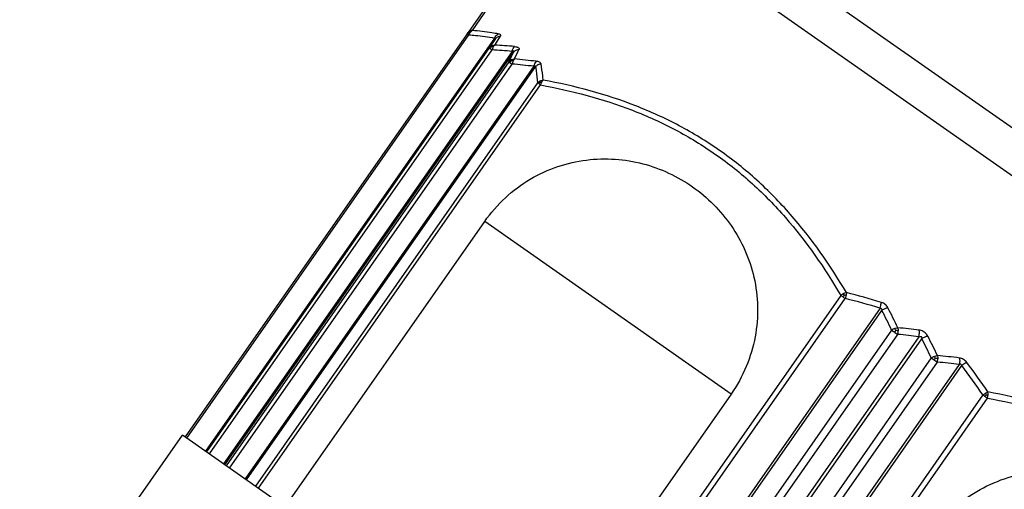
# Model space of a CAD drawing. Header units: millimetres. Extents: x 16 to 3344, y 34 to 2360.
# Tile 83 of 127: x 2108 to 2133, y 1765 to 1777. Entities that reach past the tile are written whole.
import ezdxf

# ---------------------------------------------------------------- set-up
doc = ezdxf.new("R2010")
doc.units = ezdxf.units.MM
doc.header["$LTSCALE"] = 185.02
doc.header["$PDMODE"] = 3
doc.header["$PDSIZE"] = 0.3
doc.linetypes.add('CENTER', pattern=[0.6, 0.375, -0.075, 0.075, -0.075])
doc.layers.get('0').update_dxf_attribs({"linetype": 'CONTINUOUS'})
doc.layers.get('Defpoints').update_dxf_attribs({"linetype": 'CONTINUOUS'})
for name, color, linetype in [('BASE_ASM_PBL25', 7, 'CONTINUOUS'), ('DEFAULT_1', 7, 'CENTER'), ('new_view_6_VBL24', 7, 'CONTINUOUS'), ('TOP_ASM_PBL26', 7, 'CONTINUOUS')]:
    doc.layers.add(name, color=color, linetype=linetype)
doc.styles.get("Standard").update_dxf_attribs({"font": 'malgun.ttf'})
doc.dimstyles.new('DIMSTYLE_4', dxfattribs={"dimtxt": 16, "dimasz": 6, "dimexe": 1, "dimexo": 0.5, "dimtad": 1, "dimdsep": 46, "dimtxsty": 'Standard', "dimblk": '_FILLED', "dimblk1": '_FILLED', "dimblk2": '_FILLED', "dimcen": 0.09, "dimclrt": 134, "dimazin": 2, "dimtp": 0.8, "dimtm": 0.8, "dimtfac": 1, "dimtofl": 0, "dimtmove": 0, "dimatfit": 1, "dimldrblk": '_FILLED', "dimfxl": 1, "dimtolj": 1, "dimarcsym": 0})
doc.dimstyles.new('DIMSTYLE_5', dxfattribs={"dimtxt": 16, "dimasz": 6, "dimexe": 1, "dimexo": 0.5, "dimtad": 1, "dimdsep": 46, "dimtxsty": 'Standard', "dimblk": '_FILLED', "dimblk1": '_FILLED', "dimblk2": '_FILLED', "dimcen": 0.09, "dimclrt": 134, "dimazin": 2, "dimtp": 0.5, "dimtm": 0.5, "dimtfac": 1, "dimtofl": 0, "dimtmove": 0, "dimatfit": 1, "dimldrblk": '_FILLED', "dimfxl": 1, "dimtolj": 1, "dimarcsym": 0})

# ---------------------------------------------------------------- blocks, each defined once
blk = doc.blocks.new('_FILLED')
at = {"color": 0, "linetype": 'ByBlock'}
blk.add_solid([(0, 0), (-1, 0.2), (-1, -0.2)], dxfattribs=at)
blk = doc.blocks.new('*D6')
at = {"color": 0, "lineweight": -2, "transparency": 16777216}
for p, q in [((2366.928, 1880.859), (2407.857, 1911.02)), ((2407.857, 1911.02), (2460.471, 1911.02)), ((2040.09, 1639.91), (2040.09, 1640.09)), ((2040, 1640), (2040.18, 1640))]:
    blk.add_line(p, q, dxfattribs=at)
at = {"layer": 'Defpoints', "color": 0, "transparency": 16777216}
for p in [(2362.098, 1877.299), (1718.082, 1402.701)]:
    blk.add_point(p, dxfattribs=at)
at = {"color": 0, "lineweight": -2, "transparency": 16777216, "xscale": 6, "yscale": 6, "zscale": 6, "rotation": 216.3878298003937}
blk.add_blockref('_FILLED', (2362.098, 1877.299), dxfattribs=at)
at = {"color": 134, "transparency": 16777216, "insert": (2405.41, 1932.979), "char_height": 16, "width": 58.13333, "attachment_point": 1, "line_spacing_factor": 0.9}
blk.add_mtext('\\A1;%%C800', dxfattribs=at)
blk = doc.blocks.new('*D10')
at = {"color": 0, "lineweight": -2, "transparency": 16777216}
for p, q in [((2153.795, 1694.94), (2437.943, 1832.233)), ((2437.943, 1832.233), (2519.97, 1832.233)), ((2040.09, 1639.91), (2040.09, 1640.09)), ((2040, 1640), (2040.18, 1640))]:
    blk.add_line(p, q, dxfattribs=at)
at = {"layer": 'Defpoints', "color": 0, "transparency": 16777216}
for p in [(2148.393, 1692.329), (1931.787, 1587.671)]:
    blk.add_point(p, dxfattribs=at)
at = {"color": 0, "lineweight": -2, "transparency": 16777216, "xscale": 6, "yscale": 6, "zscale": 6, "rotation": 205.7887260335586}
blk.add_blockref('_FILLED', (2148.393, 1692.329), dxfattribs=at)
at = {"color": 134, "transparency": 16777216, "insert": (2435.506, 1854.191), "char_height": 16, "width": 87.52593, "attachment_point": 1, "line_spacing_factor": 0.9}
blk.add_mtext('\\A1;%%C240.56', dxfattribs=at)
blk = doc.blocks.new('TOP_ASM_PBL26', base_point=(2156.381, 2003.954))
at = {"layer": 'TOP_ASM_PBL26', "color": 7}
for radius, start, end in [(71.251, 179.99996, 0.00004), (69.278, 179.99997, 0.00003)]:
    blk.add_arc((2156.381, 1919.968), radius, start, end, dxfattribs=at)
blk = doc.blocks.new('NEW_VIEW_6_VBL24', base_point=(2156.381, 1856.943))
at = {"layer": 'TOP_ASM_PBL26'}
blk.add_blockref('TOP_ASM_PBL26', (2156.381, 2003.954), dxfattribs=at)
blk = doc.blocks.new('BASE_ASM_PBL25', base_point=(2156.381, 1661.694))
at = {"layer": 'BASE_ASM_PBL25', "color": 7}
for p, q in [((2169.955, 1576.668), (2169.955, 1574.668)), ((2142.881, 1574.668), (2169.955, 1574.668)), ((2154.165, 1574.668), (2154.165, 1562.497)), ((2154.306, 1562.497), (2154.306, 1574.668)), ((2155.144, 1574.668), (2155.144, 1562.199)), ((2155.214, 1562.215), (2155.214, 1574.668)), ((2155.69, 1574.668), (2155.69, 1562.477)), ((2155.875, 1562.477), (2155.875, 1574.668)), ((2156.338, 1574.668), (2156.338, 1562.223)), ((2156.424, 1562.223), (2156.424, 1574.668)), ((2156.887, 1574.668), (2156.887, 1562.477)), ((2157.072, 1562.477), (2157.072, 1574.668)), ((2157.548, 1574.668), (2157.548, 1562.215)), ((2157.618, 1562.199), (2157.618, 1574.668)), ((2158.457, 1574.668), (2158.457, 1562.497)), ((2158.597, 1562.497), (2158.597, 1574.668)), ((2159.419, 1566.054), (2159.419, 1574.668)), ((2166.861, 1574.668), (2166.861, 1566.054)), ((2167.665, 1574.668), (2167.665, 1562.497)), ((2167.755, 1562.497), (2167.755, 1574.668)), ((2168.023, 1574.668), (2168.023, 1562.199)), ((2168.067, 1562.215), (2168.067, 1574.668)), ((2168.538, 1574.668), (2168.538, 1562.477)), ((2168.636, 1562.477), (2168.636, 1574.668)), ((2168.675, 1574.668), (2168.675, 1562.223)), ((2168.718, 1562.223), (2168.718, 1574.668)), ((2169.142, 1574.668), (2169.142, 1562.477)), ((2169.229, 1562.477), (2169.229, 1574.668)), ((2169.234, 1574.668), (2169.234, 1562.215)), ((2169.26, 1562.199), (2169.26, 1574.668)), ((2169.83, 1574.668), (2169.83, 1562.497)), ((2169.881, 1561.417), (2169.881, 1574.668)), ((2159.419, 1566.054), (2166.861, 1566.054)), ((2154.265, 1562.497), (2154.306, 1562.497)), ((2155.782, 1562.477), (2155.69, 1562.477)), ((2155.782, 1562.477), (2155.789, 1562.477)), ((2155.875, 1562.477), (2155.789, 1562.477)), ((2156.974, 1562.477), (2156.887, 1562.477)), ((2156.974, 1562.477), (2156.98, 1562.477)), ((2157.072, 1562.477), (2156.98, 1562.477)), ((2167.72, 1562.497), (2167.755, 1562.497)), ((2168.606, 1562.477), (2168.538, 1562.477)), ((2168.636, 1562.477), (2168.606, 1562.477)), ((2169.205, 1562.477), (2169.142, 1562.477)), ((2169.159, 1562.341), (2169.167, 1562.08)), ((2169.229, 1562.477), (2169.205, 1562.477)), ((2169.234, 1562.215), (2169.229, 1562.477)), ((2169.818, 1562.361), (2169.828, 1561.282)), ((2169.868, 1562.497), (2169.83, 1562.497)), ((2169.881, 1562.497), (2169.868, 1562.497)), ((2166.474, 1557.637), (2147.672, 1557.637)), ((2164.266, 1556.668), (2148.496, 1556.668))]:
    blk.add_line(p, q, dxfattribs=at)
for centre, radius, start, end in [((2154.249, 1556.243), 6.254, 89.8521, 90.1426), ((2155.213, 1562.49), 0.98, 179.6188, 182.6081), ((2160.252, 1578.112), 16.857, 249.1184, 252.1699), ((2160.283, 1578.01), 16.625, 248.9287, 251.996), ((2146.708, 1578.304), 18.199, 297.8663, 299.577), ((2146.798, 1578.339), 18.348, 297.6093, 299.32), ((2156.087, 1562.644), 0.43, 202.9173, 214.2512), ((2161.379, 1562.429), 5.597, 179.5185, 180.0479), ((2165.555, 1579.788), 19.997, 240.7448, 242.2694), ((2155.429, 1562.678), 0.489, 325.6619, 335.7168), ((2165.646, 1579.747), 19.843, 240.4989, 242.0231), ((2147.116, 1579.747), 19.843, 297.9767, 299.501), ((2147.207, 1579.787), 19.996, 297.7315, 299.2558), ((2157.333, 1562.677), 0.489, 204.2826, 214.3391), ((2151.384, 1562.429), 5.597, 359.9522, 0.4816), ((2165.965, 1578.34), 18.35, 240.6801, 242.3907), ((2156.675, 1562.644), 0.431, 325.7537, 337.0741), ((2166.055, 1578.304), 18.199, 240.423, 242.1337), ((2152.48, 1578.01), 16.625, 288.0028, 291.0703), ((2152.511, 1578.111), 16.857, 287.8299, 290.8816), ((2157.548, 1562.49), 0.981, 357.3938, 0.3816), ((2159.612, 1578.021), 17.924, 298.1435, 299.8649), ((2159.682, 1577.892), 17.907, 297.9937, 299.7246), ((2194.641, 1566.504), 26.411, 189.0688, 189.6268), ((2194.589, 1566.365), 26.243, 188.5217, 189.0825), ((2159.808, 1577.571), 17.747, 300.1351, 301.7292), ((2159.876, 1577.431), 17.717, 299.9961, 301.5992)]:
    blk.add_arc(centre, radius, start, end, dxfattribs=at)
for points, knots in [([(2153.387, 1566.054), (2153.387, 1565.792), (2153.331, 1565.27), (2153.086, 1564.531), (2152.701, 1563.875), (2152.204, 1563.325), (2151.624, 1562.896), (2150.784, 1562.492), (2149.631, 1562.286), (2148.478, 1562.492), (2147.638, 1562.896), (2147.058, 1563.325), (2146.562, 1563.875), (2146.176, 1564.531), (2145.931, 1565.27), (2145.875, 1565.792), (2145.875, 1566.054)], [0, 0, 0, 0, 0.067362, 0.133775, 0.198589, 0.261578, 0.322874, 0.382825, 0.5, 0.617175, 0.677126, 0.738422, 0.801411, 0.866225, 0.932638, 1, 1, 1, 1]), ([(2166.861, 1566.054), (2166.861, 1565.795), (2166.805, 1565.277), (2166.562, 1564.545), (2166.181, 1563.895), (2165.689, 1563.351), (2165.114, 1562.925), (2164.282, 1562.525), (2163.14, 1562.32), (2161.998, 1562.525), (2161.165, 1562.925), (2160.591, 1563.351), (2160.099, 1563.895), (2159.717, 1564.545), (2159.474, 1565.277), (2159.419, 1565.795), (2159.419, 1566.054)], [0, 0, 0, 0, 0.067361, 0.133774, 0.198588, 0.261578, 0.322874, 0.382826, 0.5, 0.617174, 0.677126, 0.738422, 0.801412, 0.866226, 0.932639, 1, 1, 1, 1]), ([(2145.082, 1562.361), (2145.803, 1562.032), (2146.925, 1561.622), (2148.479, 1561.332), (2149.658, 1561.257), (2150.837, 1561.332), (2152.394, 1561.623), (2153.52, 1562.033), (2154.243, 1562.361)], [0, 0, 0, 0, 0.250789, 0.375323, 0.499496, 0.623742, 0.748491, 1, 1, 1, 1]), ([(2154.165, 1562.497), (2153.45, 1562.168), (2152.338, 1561.758), (2150.798, 1561.467), (2149.631, 1561.393), (2148.465, 1561.467), (2146.925, 1561.758), (2145.812, 1562.168), (2145.097, 1562.497)], [0, 0, 0, 0, 0.251404, 0.375948, 0.499987, 0.624032, 0.748583, 1, 1, 1, 1]), ([(2154.165, 1562.497), (2154.176, 1562.497), (2154.199, 1562.497), (2154.221, 1562.497), (2154.233, 1562.497)], [0, 0, 0, 0, 0.483766, 1, 1, 1, 1]), ([(2154.234, 1562.446), (2154.231, 1562.444), (2154.219, 1562.436), (2154.206, 1562.428), (2154.197, 1562.422)], [0, 0, 0, 0, 0.258625, 1, 1, 1, 1]), ([(2154.197, 1562.422), (2154.2, 1562.417), (2154.214, 1562.395), (2154.23, 1562.375), (2154.243, 1562.361)], [0, 0, 0, 0, 0.259844, 1, 1, 1, 1]), ([(2154.276, 1562.423), (2154.273, 1562.417), (2154.263, 1562.396), (2154.252, 1562.376), (2154.243, 1562.361)], [0, 0, 0, 0, 0.269947, 1, 1, 1, 1]), ([(2154.306, 1562.497), (2154.303, 1562.49), (2154.294, 1562.466), (2154.284, 1562.441), (2154.276, 1562.423)], [0, 0, 0, 0, 0.253584, 1, 1, 1, 1]), ([(2155.731, 1562.402), (2155.735, 1562.404), (2155.752, 1562.411), (2155.769, 1562.419), (2155.782, 1562.425)], [0, 0, 0, 0, 0.240624, 1, 1, 1, 1]), ([(2155.783, 1562.341), (2155.778, 1562.345), (2155.759, 1562.364), (2155.742, 1562.385), (2155.731, 1562.402)], [0, 0, 0, 0, 0.236238, 1, 1, 1, 1]), ([(2155.782, 1562.425), (2155.786, 1562.423), (2155.803, 1562.414), (2155.82, 1562.407), (2155.833, 1562.402)], [0, 0, 0, 0, 0.255523, 1, 1, 1, 1]), ([(2155.833, 1562.402), (2155.829, 1562.396), (2155.814, 1562.375), (2155.797, 1562.354), (2155.783, 1562.341)], [0, 0, 0, 0, 0.264269, 1, 1, 1, 1]), ([(2156.929, 1562.402), (2156.933, 1562.403), (2156.951, 1562.41), (2156.968, 1562.419), (2156.98, 1562.425)], [0, 0, 0, 0, 0.242742, 1, 1, 1, 1]), ([(2156.98, 1562.341), (2156.975, 1562.345), (2156.957, 1562.364), (2156.941, 1562.385), (2156.929, 1562.402)], [0, 0, 0, 0, 0.233799, 1, 1, 1, 1]), ([(2156.98, 1562.425), (2156.985, 1562.423), (2157.001, 1562.415), (2157.018, 1562.407), (2157.031, 1562.402)], [0, 0, 0, 0, 0.257431, 1, 1, 1, 1]), ([(2157.031, 1562.402), (2157.027, 1562.396), (2157.012, 1562.375), (2156.994, 1562.354), (2156.98, 1562.341)], [0, 0, 0, 0, 0.262047, 1, 1, 1, 1]), ([(2158.486, 1562.423), (2158.484, 1562.429), (2158.473, 1562.453), (2158.463, 1562.478), (2158.457, 1562.497)], [0, 0, 0, 0, 0.244051, 1, 1, 1, 1]), ([(2158.519, 1562.361), (2158.516, 1562.366), (2158.505, 1562.386), (2158.494, 1562.407), (2158.486, 1562.423)], [0, 0, 0, 0, 0.227794, 1, 1, 1, 1]), ([(2158.519, 1562.361), (2158.523, 1562.366), (2158.541, 1562.384), (2158.556, 1562.406), (2158.565, 1562.422)], [0, 0, 0, 0, 0.23874, 1, 1, 1, 1]), ([(2158.519, 1562.361), (2159.242, 1562.033), (2160.368, 1561.623), (2161.925, 1561.332), (2163.105, 1561.257), (2164.283, 1561.332), (2165.837, 1561.622), (2166.959, 1562.032), (2167.68, 1562.361)], [0, 0, 0, 0, 0.25152, 0.376275, 0.500526, 0.624695, 0.749222, 1, 1, 1, 1]), ([(2158.528, 1562.446), (2158.531, 1562.444), (2158.544, 1562.436), (2158.556, 1562.428), (2158.566, 1562.422)], [0, 0, 0, 0, 0.258634, 1, 1, 1, 1]), ([(2158.529, 1562.497), (2158.541, 1562.497), (2158.564, 1562.497), (2158.586, 1562.497), (2158.597, 1562.497)], [0, 0, 0, 0, 0.516234, 1, 1, 1, 1]), ([(2167.665, 1562.497), (2166.95, 1562.168), (2165.838, 1561.758), (2164.298, 1561.467), (2163.131, 1561.393), (2161.965, 1561.467), (2160.425, 1561.758), (2159.312, 1562.168), (2158.597, 1562.497)], [0, 0, 0, 0, 0.251406, 0.37595, 0.49999, 0.624034, 0.748585, 1, 1, 1, 1]), ([(2167.665, 1562.497), (2167.667, 1562.49), (2167.673, 1562.466), (2167.678, 1562.441), (2167.68, 1562.422)], [0, 0, 0, 0, 0.262369, 1, 1, 1, 1]), ([(2167.665, 1562.497), (2167.67, 1562.497), (2167.688, 1562.497), (2167.707, 1562.497), (2167.72, 1562.497)], [0, 0, 0, 0, 0.27814, 1, 1, 1, 1]), ([(2167.715, 1562.446), (2167.712, 1562.444), (2167.701, 1562.435), (2167.689, 1562.427), (2167.68, 1562.422)], [0, 0, 0, 0, 0.240912, 1, 1, 1, 1]), ([(2167.68, 1562.422), (2167.68, 1562.417), (2167.682, 1562.397), (2167.682, 1562.376), (2167.68, 1562.361)], [0, 0, 0, 0, 0.278507, 1, 1, 1, 1]), ([(2167.68, 1562.361), (2167.702, 1562.335), (2167.79, 1562.233), (2167.882, 1562.134), (2167.953, 1562.064)], [0, 0, 0, 0, 0.256975, 1, 1, 1, 1]), ([(2167.715, 1562.446), (2167.716, 1562.444), (2167.722, 1562.436), (2167.727, 1562.429), (2167.731, 1562.423)], [0, 0, 0, 0, 0.27926, 1, 1, 1, 1]), ([(2167.755, 1562.497), (2167.753, 1562.478), (2167.746, 1562.452), (2167.734, 1562.429), (2167.731, 1562.423)], [0, 0, 0, 0, 0.745961, 1, 1, 1, 1]), ([(2168.023, 1562.199), (2168, 1562.222), (2167.908, 1562.319), (2167.819, 1562.419), (2167.755, 1562.497)], [0, 0, 0, 0, 0.242911, 1, 1, 1, 1]), ([(2168.56, 1562.402), (2168.559, 1562.408), (2168.554, 1562.433), (2168.546, 1562.458), (2168.538, 1562.477)], [0, 0, 0, 0, 0.233808, 1, 1, 1, 1]), ([(2168.56, 1562.402), (2168.564, 1562.404), (2168.578, 1562.41), (2168.591, 1562.418), (2168.6, 1562.425)], [0, 0, 0, 0, 0.267494, 1, 1, 1, 1]), ([(2168.561, 1562.341), (2168.562, 1562.345), (2168.565, 1562.366), (2168.563, 1562.386), (2168.56, 1562.402)], [0, 0, 0, 0, 0.219792, 1, 1, 1, 1]), ([(2168.615, 1562.402), (2168.611, 1562.396), (2168.597, 1562.373), (2168.577, 1562.353), (2168.561, 1562.341)], [0, 0, 0, 0, 0.246191, 1, 1, 1, 1]), ([(2168.606, 1562.477), (2168.606, 1562.472), (2168.606, 1562.454), (2168.603, 1562.437), (2168.6, 1562.425)], [0, 0, 0, 0, 0.277721, 1, 1, 1, 1]), ([(2168.6, 1562.425), (2168.602, 1562.423), (2168.607, 1562.416), (2168.612, 1562.408), (2168.615, 1562.402)], [0, 0, 0, 0, 0.293506, 1, 1, 1, 1]), ([(2168.636, 1562.477), (2168.635, 1562.457), (2168.629, 1562.431), (2168.618, 1562.408), (2168.615, 1562.402)], [0, 0, 0, 0, 0.745682, 1, 1, 1, 1]), ([(2169.163, 1562.402), (2169.162, 1562.408), (2169.157, 1562.433), (2169.149, 1562.458), (2169.142, 1562.477)], [0, 0, 0, 0, 0.233392, 1, 1, 1, 1]), ([(2169.159, 1562.341), (2169.161, 1562.345), (2169.165, 1562.365), (2169.165, 1562.386), (2169.163, 1562.402)], [0, 0, 0, 0, 0.221988, 1, 1, 1, 1]), ([(2169.21, 1562.402), (2169.207, 1562.396), (2169.194, 1562.373), (2169.175, 1562.353), (2169.159, 1562.341)], [0, 0, 0, 0, 0.246747, 1, 1, 1, 1]), ([(2169.163, 1562.402), (2169.166, 1562.403), (2169.179, 1562.41), (2169.191, 1562.418), (2169.199, 1562.425)], [0, 0, 0, 0, 0.268844, 1, 1, 1, 1]), ([(2169.205, 1562.477), (2169.205, 1562.472), (2169.205, 1562.454), (2169.202, 1562.437), (2169.199, 1562.425)], [0, 0, 0, 0, 0.277749, 1, 1, 1, 1]), ([(2169.199, 1562.425), (2169.201, 1562.423), (2169.205, 1562.416), (2169.209, 1562.408), (2169.21, 1562.402)], [0, 0, 0, 0, 0.294362, 1, 1, 1, 1]), ([(2169.244, 1562.064), (2169.293, 1562.087), (2169.486, 1562.181), (2169.677, 1562.282), (2169.818, 1562.361)], [0, 0, 0, 0, 0.248354, 1, 1, 1, 1]), ([(2169.83, 1562.497), (2169.783, 1562.47), (2169.596, 1562.366), (2169.405, 1562.268), (2169.26, 1562.199)], [0, 0, 0, 0, 0.251717, 1, 1, 1, 1]), ([(2169.818, 1562.361), (2169.821, 1562.366), (2169.83, 1562.385), (2169.835, 1562.407), (2169.836, 1562.423)], [0, 0, 0, 0, 0.235882, 1, 1, 1, 1]), ([(2169.836, 1562.423), (2169.837, 1562.429), (2169.838, 1562.454), (2169.835, 1562.479), (2169.83, 1562.497)], [0, 0, 0, 0, 0.239196, 1, 1, 1, 1]), ([(2169.836, 1562.423), (2169.839, 1562.425), (2169.848, 1562.431), (2169.856, 1562.439), (2169.862, 1562.446)], [0, 0, 0, 0, 0.262369, 1, 1, 1, 1]), ([(2169.862, 1562.446), (2169.862, 1562.444), (2169.864, 1562.436), (2169.865, 1562.428), (2169.865, 1562.422)], [0, 0, 0, 0, 0.27366, 1, 1, 1, 1]), ([(2155.09, 1562.064), (2155.095, 1562.073), (2155.116, 1562.117), (2155.133, 1562.163), (2155.144, 1562.199)], [0, 0, 0, 0, 0.220755, 1, 1, 1, 1]), ([(2155.09, 1562.064), (2155.125, 1562.052), (2155.199, 1562.044), (2155.27, 1562.063), (2155.301, 1562.08)], [0, 0, 0, 0, 0.512795, 1, 1, 1, 1]), ([(2155.165, 1562.187), (2155.17, 1562.186), (2155.18, 1562.185), (2155.195, 1562.192), (2155.205, 1562.203), (2155.211, 1562.211), (2155.214, 1562.216)], [0, 0, 0, 0, 0.255951, 0.505056, 0.753161, 1, 1, 1, 1]), ([(2155.301, 1562.08), (2155.282, 1562.098), (2155.249, 1562.141), (2155.224, 1562.19), (2155.214, 1562.215)], [0, 0, 0, 0, 0.483941, 1, 1, 1, 1]), ([(2156.25, 1562.087), (2156.268, 1562.106), (2156.301, 1562.149), (2156.327, 1562.197), (2156.338, 1562.223)], [0, 0, 0, 0, 0.479831, 1, 1, 1, 1]), ([(2156.25, 1562.087), (2156.26, 1562.082), (2156.301, 1562.063), (2156.347, 1562.054), (2156.381, 1562.055)], [0, 0, 0, 0, 0.241811, 1, 1, 1, 1]), ([(2156.424, 1562.223), (2156.414, 1562.208), (2156.395, 1562.186), (2156.367, 1562.192), (2156.351, 1562.204), (2156.343, 1562.215), (2156.338, 1562.223)], [0, 0, 0, 0, 0.492264, 0.620472, 0.748, 1, 1, 1, 1]), ([(2156.381, 1562.055), (2156.393, 1562.054), (2156.438, 1562.057), (2156.483, 1562.071), (2156.512, 1562.087)], [0, 0, 0, 0, 0.257951, 1, 1, 1, 1]), ([(2156.424, 1562.223), (2156.435, 1562.197), (2156.461, 1562.149), (2156.494, 1562.106), (2156.512, 1562.087)], [0, 0, 0, 0, 0.520175, 1, 1, 1, 1]), ([(2157.461, 1562.08), (2157.48, 1562.098), (2157.513, 1562.141), (2157.538, 1562.19), (2157.548, 1562.215)], [0, 0, 0, 0, 0.483947, 1, 1, 1, 1]), ([(2157.461, 1562.08), (2157.492, 1562.063), (2157.564, 1562.044), (2157.637, 1562.052), (2157.672, 1562.064)], [0, 0, 0, 0, 0.487248, 1, 1, 1, 1]), ([(2157.618, 1562.199), (2157.613, 1562.194), (2157.601, 1562.185), (2157.578, 1562.186), (2157.56, 1562.198), (2157.552, 1562.209), (2157.548, 1562.216)], [0, 0, 0, 0, 0.253198, 0.50518, 0.753412, 1, 1, 1, 1]), ([(2157.618, 1562.199), (2157.622, 1562.187), (2157.637, 1562.141), (2157.656, 1562.095), (2157.672, 1562.064)], [0, 0, 0, 0, 0.270052, 1, 1, 1, 1]), ([(2167.953, 1562.064), (2167.973, 1562.081), (2168.005, 1562.123), (2168.02, 1562.174), (2168.023, 1562.199)], [0, 0, 0, 0, 0.505742, 1, 1, 1, 1]), ([(2167.953, 1562.064), (2167.959, 1562.058), (2167.977, 1562.049), (2168.009, 1562.05), (2168.047, 1562.06), (2168.073, 1562.073), (2168.087, 1562.08)], [0, 0, 0, 0, 0.174872, 0.393867, 0.670733, 1, 1, 1, 1]), ([(2168.067, 1562.216), (2168.063, 1562.21), (2168.058, 1562.202), (2168.05, 1562.192), (2168.043, 1562.187), (2168.036, 1562.185), (2168.027, 1562.188), (2168.024, 1562.195), (2168.023, 1562.199)], [0, 0, 0, 0, 0.314157, 0.46003, 0.589118, 0.694437, 0.786926, 1, 1, 1, 1]), ([(2168.087, 1562.08), (2168.091, 1562.1), (2168.09, 1562.147), (2168.077, 1562.192), (2168.067, 1562.215)], [0, 0, 0, 0, 0.443105, 1, 1, 1, 1]), ([(2168.602, 1562.087), (2168.624, 1562.104), (2168.659, 1562.144), (2168.674, 1562.197), (2168.675, 1562.223)], [0, 0, 0, 0, 0.510518, 1, 1, 1, 1]), ([(2168.733, 1562.087), (2168.717, 1562.078), (2168.694, 1562.066), (2168.663, 1562.057), (2168.639, 1562.053), (2168.617, 1562.058), (2168.605, 1562.073), (2168.603, 1562.083), (2168.602, 1562.087)], [0, 0, 0, 0, 0.358886, 0.507326, 0.633105, 0.821615, 0.906471, 1, 1, 1, 1]), ([(2168.718, 1562.223), (2168.714, 1562.215), (2168.707, 1562.205), (2168.697, 1562.194), (2168.689, 1562.189), (2168.681, 1562.193), (2168.678, 1562.202), (2168.676, 1562.212), (2168.675, 1562.219), (2168.675, 1562.223)], [0, 0, 0, 0, 0.311323, 0.445346, 0.547822, 0.629854, 0.735916, 0.862754, 1, 1, 1, 1]), ([(2168.718, 1562.223), (2168.728, 1562.199), (2168.74, 1562.154), (2168.74, 1562.107), (2168.733, 1562.087)], [0, 0, 0, 0, 0.556223, 1, 1, 1, 1]), ([(2169.167, 1562.08), (2169.187, 1562.097), (2169.222, 1562.138), (2169.234, 1562.19), (2169.234, 1562.215)], [0, 0, 0, 0, 0.508011, 1, 1, 1, 1]), ([(2169.167, 1562.08), (2169.167, 1562.073), (2169.169, 1562.059), (2169.189, 1562.048), (2169.216, 1562.052), (2169.234, 1562.059), (2169.244, 1562.064)], [0, 0, 0, 0, 0.206643, 0.391363, 0.643713, 1, 1, 1, 1]), ([(2169.26, 1562.199), (2169.258, 1562.197), (2169.255, 1562.192), (2169.25, 1562.188), (2169.244, 1562.185), (2169.239, 1562.188), (2169.237, 1562.193), (2169.235, 1562.202), (2169.234, 1562.21), (2169.234, 1562.215)], [0, 0, 0, 0, 0.161436, 0.293981, 0.391823, 0.473437, 0.572303, 0.69566, 1, 1, 1, 1]), ([(2169.26, 1562.199), (2169.262, 1562.187), (2169.269, 1562.142), (2169.261, 1562.093), (2169.244, 1562.064)], [0, 0, 0, 0, 0.273738, 1, 1, 1, 1])]:
    blk.add_open_spline(points, degree=3, knots=knots, dxfattribs=at)
for points in [[(2154.165, 1562.497), (2154.172, 1562.471), (2154.183, 1562.446), (2154.197, 1562.422)], [(2154.234, 1562.446), (2154.248, 1562.437), (2154.261, 1562.43), (2154.276, 1562.423)], [(2158.529, 1562.497), (2158.505, 1562.497), (2158.481, 1562.497), (2158.457, 1562.497)], [(2158.486, 1562.423), (2158.501, 1562.43), (2158.515, 1562.437), (2158.528, 1562.446)], [(2158.565, 1562.422), (2158.579, 1562.446), (2158.59, 1562.471), (2158.597, 1562.497)], [(2167.731, 1562.423), (2167.718, 1562.4), (2167.7, 1562.378), (2167.68, 1562.361)], [(2167.72, 1562.497), (2167.72, 1562.48), (2167.718, 1562.463), (2167.715, 1562.446)], [(2169.229, 1562.477), (2169.229, 1562.451), (2169.222, 1562.425), (2169.21, 1562.402)], [(2169.818, 1562.361), (2169.838, 1562.378), (2169.853, 1562.399), (2169.864, 1562.422)], [(2169.868, 1562.497), (2169.868, 1562.48), (2169.866, 1562.462), (2169.862, 1562.446)], [(2169.864, 1562.422), (2169.875, 1562.446), (2169.881, 1562.471), (2169.881, 1562.497)], [(2155.165, 1562.187), (2155.157, 1562.189), (2155.15, 1562.194), (2155.144, 1562.199)]]:
    blk.add_open_spline(points, degree=3, dxfattribs=at)
blk = doc.blocks.new('rotated0440N')
at = {"layer": 'BASE_ASM_PBL25', "rotation": 145}
blk.add_blockref('BASE_ASM_PBL25', (4194.06, 1824.216), dxfattribs=at)

msp = doc.modelspace()

# ---------------------------------------------------------------- linework, layer by layer
at = {"color": 7}
msp.add_arc((2040.09, 1640), 400, 305, 235, dxfattribs=at)
at = {"layer": 'DEFAULT_1', "color": 1}
msp.add_circle((2040.09, 1640), 200, dxfattribs=at)

# ---------------------------------------------------------------- block references
msp.add_blockref('rotated0440N', (-2120.545, -136.571))
at = {"layer": 'new_view_6_VBL24'}
msp.add_blockref('NEW_VIEW_6_VBL24', (2040.09, 1776.975), dxfattribs=at)

# ---------------------------------------------------------------- dimensions: what is measured, and where the dimension line sits
at = {"color": 134}
for p1, p2, dimstyle, picture, middle in [((1718.082, 1402.701), (2362.098, 1877.299), 'DIMSTYLE_4', '*D6', (2434.476, 1911.02)), ((1931.787, 1587.671), (2148.393, 1692.329), 'DIMSTYLE_5', '*D10', (2479.269, 1832.233))]:
    dim = msp.add_diameter_dim_2p(p1=p1, p2=p2, text='%%C<>', dimstyle=dimstyle, override={"dimtih": 1, "dimtoh": 1, "dimpost": '<>'}, dxfattribs=at)
    dim.commit()
    dim.dimension.update_dxf_attribs({"geometry": picture, "text_midpoint": middle, "dimtype": 163})

doc.saveas('drawing.dxf')
